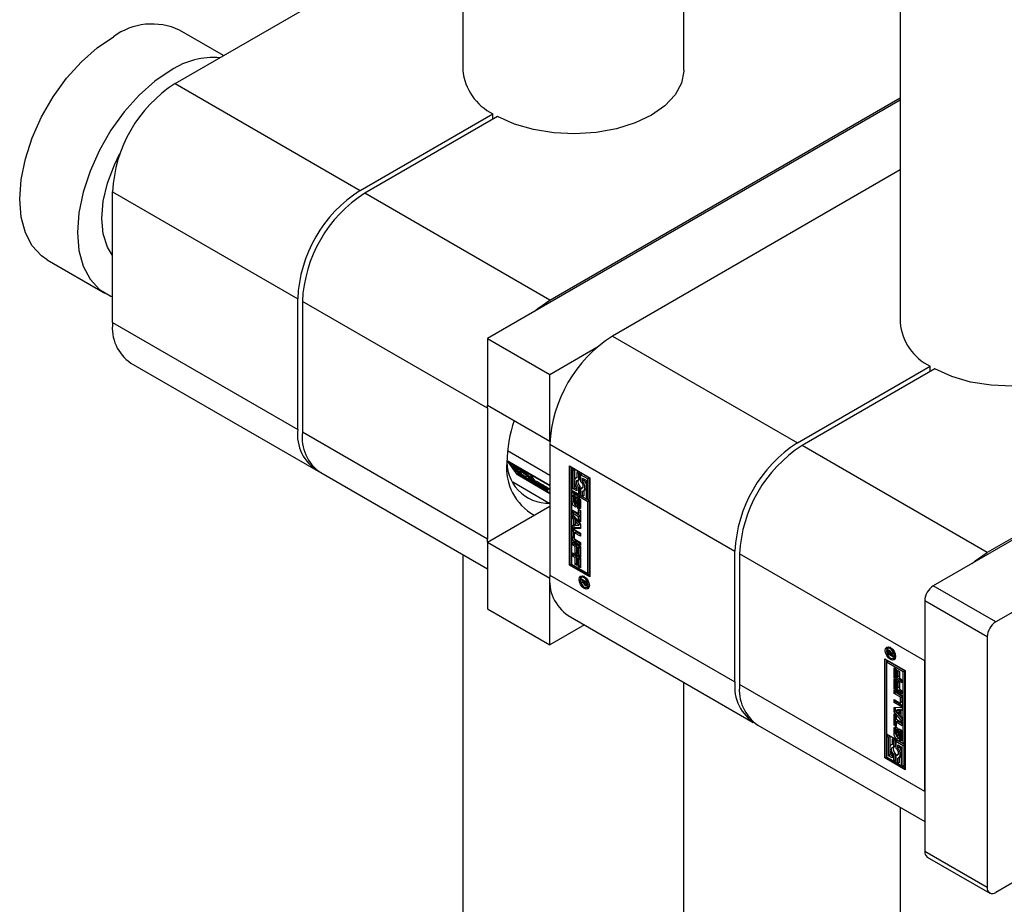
# Paper-space layout 'Sheet1' of a CAD drawing. Header units: millimetres. Extents: x 0 to 23548, y 0 to 16632.
# Tile 5 of 143: x 5978 to 6056, y 2757 to 2827. Entities that reach past the tile are written whole.
import ezdxf

# ---------------------------------------------------------------- set-up
doc = ezdxf.new("R2010")
doc.units = ezdxf.units.MM
doc.linetypes.add('SLD-Sólida', pattern=[0])

psp = doc.layouts.new('Sheet1')

# ---------------------------------------------------------------- linework, layer by layer
at = {"color": 7, "linetype": 'SLD-Sólida', "lineweight": 25, "ltscale": 28}
for p, q in [((6013.008, 3663.336), (6013.008, 2823.267)), ((6030.508, 2823.267), (6030.508, 3663.336)), ((6047.657, 3643.334), (6047.657, 2803.265)), ((5990.204, 2822.196), (6013.008, 2835.361)), ((5994.052, 2824.417), (5990.565, 2826.43)), ((5990.204, 2822.196), (6004.867, 2813.731)), ((6019.902, 2805.051), (6047.657, 2821.074)), ((6047.657, 2820.895), (6014.952, 2802.015)), ((6004.867, 2813.731), (6015.388, 2819.804)), ((6015.76, 2819.59), (6005.239, 2813.516)), ((6015.388, 2819.376), (6015.388, 2819.804)), ((6047.657, 2815.359), (6024.852, 2802.194)), ((5985.254, 2813.623), (5999.918, 2805.158)), ((5985.254, 2803.263), (5985.254, 2813.623)), ((6019.902, 2805.051), (6005.239, 2813.516)), ((5980.066, 2808.243), (5984.645, 2805.6)), ((6092.23, 2806.623), (6050.281, 2782.406)), ((5999.918, 2794.798), (5999.918, 2805.158)), ((6014.952, 2796.478), (6000.289, 2804.943)), ((6000.289, 2804.943), (6000.289, 2794.583)), ((6087.961, 2804.337), (6054.55, 2785.049)), ((5985.254, 2803.263), (5999.918, 2794.798)), ((6097.18, 2803.765), (6055.231, 2779.549)), ((6014.952, 2802.015), (6014.952, 2796.728)), ((6014.952, 2802.015), (6019.902, 2799.158)), ((6024.852, 2802.194), (6039.516, 2793.729)), ((6019.902, 2799.158), (6023.624, 2801.307)), ((5986.704, 2800.058), (6001.368, 2791.593)), ((6039.516, 2793.729), (6050.037, 2799.802)), ((6050.408, 2799.588), (6039.887, 2793.514)), ((6050.037, 2799.374), (6050.037, 2799.802)), ((6019.902, 2793.871), (6019.902, 2799.158)), ((6014.952, 2796.728), (6019.902, 2793.871)), ((6014.952, 2796.478), (6014.957, 2796.726)), ((6014.952, 2796.478), (6014.952, 2786.118)), ((6014.952, 2786.118), (6000.289, 2794.583)), ((6019.907, 2793.874), (6019.902, 2793.871)), ((6016.549, 2793.12), (6019.902, 2791.184)), ((6019.902, 2793.621), (6034.566, 2785.156)), ((6019.902, 2793.621), (6019.902, 2783.261)), ((6054.55, 2785.049), (6039.887, 2793.514)), ((6016.521, 2792.346), (6019.902, 2790.394)), ((6017.333, 2791.191), (6016.521, 2792.346)), ((6016.787, 2792.193), (6016.751, 2792.149)), ((6018.174, 2791.327), (6016.751, 2792.149)), ((6016.751, 2792.149), (6017.042, 2791.735)), ((6016.981, 2791.951), (6018.251, 2791.218)), ((6017.119, 2791.755), (6016.981, 2791.951)), ((6017.042, 2791.735), (6017.502, 2791.469)), ((6017.183, 2791.835), (6017.119, 2791.755)), ((6017.329, 2791.634), (6017.119, 2791.755)), ((6017.154, 2791.67), (6017.119, 2791.626)), ((6017.119, 2791.626), (6017.195, 2791.516)), ((6017.579, 2791.36), (6017.119, 2791.626)), ((6017.195, 2791.516), (6017.558, 2791.307)), ((6017.392, 2791.714), (6017.332, 2791.639)), ((6017.392, 2791.393), (6017.38, 2791.41)), ((6017.535, 2791.509), (6017.502, 2791.469)), ((6017.658, 2791.458), (6017.579, 2791.36)), ((6021.449, 2791.906), (6023.074, 2790.968)), ((6021.449, 2784.047), (6021.449, 2791.906)), ((6021.573, 2791.835), (6021.573, 2784.118)), ((6021.726, 2791.712), (6021.602, 2791.641)), ((6021.602, 2791.641), (6021.602, 2789.997)), ((6021.756, 2791.552), (6021.602, 2791.641)), ((6021.879, 2791.624), (6021.726, 2791.712)), ((6021.879, 2791.624), (6021.756, 2791.552)), ((6021.756, 2790.085), (6021.756, 2791.552)), ((6021.879, 2790.854), (6021.879, 2791.624)), ((6022.155, 2791.464), (6022.031, 2791.393)), ((6022.308, 2791.376), (6022.155, 2791.464)), ((6001.739, 2791.378), (6014.952, 2783.75)), ((6017.397, 2791.4), (6017.333, 2791.32)), ((6017.333, 2791.32), (6017.41, 2791.211)), ((6018.604, 2790.587), (6017.333, 2791.32)), ((6017.333, 2791.191), (6017.382, 2791.251)), ((6019.902, 2789.708), (6017.333, 2791.191)), ((6017.41, 2791.211), (6018.833, 2790.389)), ((6018.005, 2791.178), (6018.466, 2790.913)), ((6018.09, 2791.311), (6018.026, 2791.232)), ((6018.389, 2791.022), (6018.026, 2791.232)), ((6018.118, 2791.114), (6018.082, 2791.069)), ((6018.542, 2790.804), (6018.082, 2791.069)), ((6018.21, 2791.371), (6018.174, 2791.327)), ((6018.251, 2791.218), (6018.174, 2791.327)), ((6018.322, 2791.307), (6018.251, 2791.218)), ((6018.253, 2790.899), (6018.256, 2790.904)), ((6018.256, 2790.904), (6018.466, 2790.783)), ((6018.335, 2791.248), (6018.294, 2791.272)), ((6018.363, 2791.283), (6018.328, 2791.239)), ((6019.902, 2790.33), (6018.328, 2791.239)), ((6018.328, 2791.239), (6018.987, 2790.301)), ((6018.438, 2791.082), (6018.389, 2791.022)), ((6018.466, 2790.913), (6018.389, 2791.022)), ((6018.514, 2790.973), (6018.466, 2790.913)), ((6018.466, 2790.783), (6018.604, 2790.587)), ((6018.591, 2790.864), (6018.542, 2790.804)), ((6018.833, 2790.389), (6018.542, 2790.804)), ((6018.891, 2790.664), (6019.274, 2790.443)), ((6022.031, 2790.988), (6021.966, 2790.95)), ((6022.185, 2791.304), (6022.031, 2791.393)), ((6022.031, 2791.393), (6022.031, 2790.974)), ((6022.308, 2791.376), (6022.185, 2791.304)), ((6022.185, 2790.773), (6022.185, 2791.304)), ((6022.308, 2790.844), (6022.185, 2790.773)), ((6022.308, 2790.844), (6022.308, 2791.376)), ((6022.462, 2791.287), (6022.338, 2791.216)), ((6022.338, 2791.216), (6022.338, 2790.685)), ((6022.92, 2790.88), (6022.338, 2791.216)), ((6023.044, 2790.951), (6022.462, 2791.287)), ((6022.491, 2790.95), (6022.767, 2790.791)), ((6022.491, 2790.708), (6022.491, 2790.95)), ((6022.615, 2790.78), (6022.491, 2790.708)), ((6022.615, 2790.78), (6022.615, 2790.879)), ((6022.767, 2790.791), (6022.767, 2789.324)), ((6023.044, 2790.951), (6022.92, 2790.88)), ((6022.92, 2789.236), (6022.92, 2790.88)), ((6023.044, 2789.307), (6023.044, 2790.951)), ((6023.074, 2790.968), (6023.074, 2783.109)), ((6019.902, 2788.918), (6016.956, 2790.619)), ((6018.882, 2790.45), (6018.833, 2790.389)), ((6018.918, 2790.457), (6019.076, 2790.366)), ((6018.996, 2790.604), (6018.951, 2790.548)), ((6018.997, 2790.603), (6018.954, 2790.549)), ((6019.014, 2790.593), (6018.974, 2790.543)), ((6018.987, 2790.301), (6019.902, 2789.772)), ((6019.041, 2790.578), (6019.001, 2790.529)), ((6019.329, 2790.34), (6019.001, 2790.529)), ((6019.045, 2790.469), (6019.41, 2790.254)), ((6019.076, 2790.366), (6019.078, 2790.363)), ((6019.128, 2790.42), (6019.093, 2790.377)), ((6019.456, 2790.164), (6019.093, 2790.377)), ((6019.169, 2790.294), (6019.496, 2790.105)), ((6019.263, 2790.24), (6019.224, 2790.191)), ((6019.607, 2789.971), (6019.224, 2790.191)), ((6019.364, 2790.383), (6019.329, 2790.34)), ((6019.388, 2790.365), (6019.355, 2790.324)), ((6019.414, 2790.345), (6019.382, 2790.304)), ((6019.441, 2790.323), (6019.409, 2790.282)), ((6019.455, 2790.311), (6019.421, 2790.269)), ((6019.581, 2790.176), (6019.421, 2790.269)), ((6019.488, 2790.203), (6019.456, 2790.164)), ((6019.527, 2790.174), (6019.497, 2790.137)), ((6019.598, 2790.189), (6019.52, 2790.3)), ((6019.52, 2790.3), (6019.902, 2790.079)), ((6019.555, 2790.151), (6019.526, 2790.114)), ((6019.548, 2790.086), (6019.582, 2790.129)), ((6019.634, 2790.234), (6019.598, 2790.189)), ((6019.882, 2790.025), (6019.598, 2790.189)), ((6019.667, 2790.046), (6019.607, 2789.971)), ((6019.902, 2790.051), (6019.882, 2790.025)), ((6019.902, 2789.996), (6019.882, 2790.025)), ((6021.602, 2789.997), (6022.185, 2789.661)), ((6021.602, 2789.82), (6021.726, 2789.891)), ((6023.044, 2789.13), (6021.726, 2789.891)), ((6021.879, 2790.157), (6021.756, 2790.085)), ((6022.031, 2789.926), (6021.756, 2790.085)), ((6021.879, 2790.157), (6021.879, 2790.464)), ((6022.031, 2790.069), (6021.879, 2790.157)), ((6022.031, 2790.168), (6022.031, 2789.926)), ((6022.308, 2790.264), (6022.185, 2790.192)), ((6022.185, 2789.661), (6022.185, 2790.192)), ((6022.308, 2789.732), (6022.308, 2790.264)), ((6022.462, 2790.175), (6022.338, 2790.104)), ((6022.338, 2790.104), (6022.338, 2789.572)), ((6022.498, 2790.17), (6022.462, 2790.175)), ((6022.491, 2789.484), (6022.491, 2789.903)), ((6022.557, 2789.927), (6022.68, 2789.998)), ((6022.615, 2789.555), (6022.615, 2789.96)), ((6022.92, 2789.059), (6021.602, 2789.82)), ((6021.602, 2789.82), (6021.602, 2784.135)), ((6021.791, 2789.542), (6021.667, 2789.47)), ((6021.667, 2789.029), (6021.667, 2789.47)), ((6021.791, 2789.1), (6021.667, 2789.029)), ((6021.791, 2789.1), (6021.791, 2789.542)), ((6021.834, 2789.342), (6021.834, 2788.964)), ((6021.878, 2789.414), (6021.854, 2789.401)), ((6021.878, 2789.412), (6021.863, 2789.403)), ((6021.878, 2789.402), (6021.874, 2789.4)), ((6021.878, 2789.398), (6021.874, 2789.4)), ((6021.878, 2789.581), (6021.878, 2789.398)), ((6021.919, 2788.912), (6021.928, 2789.321)), ((6022.051, 2789.393), (6021.928, 2789.321)), ((6022.042, 2788.984), (6022.051, 2789.393)), ((6022.062, 2789.464), (6022.051, 2789.393)), ((6022.078, 2789.202), (6022.07, 2788.791)), ((6022.223, 2789.331), (6022.1, 2789.26)), ((6022.226, 2789.332), (6022.102, 2789.261)), ((6022.245, 2789.329), (6022.122, 2789.258)), ((6022.263, 2789.302), (6022.144, 2789.233)), ((6022.281, 2789.266), (6022.157, 2789.194)), ((6022.285, 2789.229), (6022.161, 2789.158)), ((6022.161, 2788.779), (6022.161, 2789.158)), ((6022.308, 2789.732), (6022.185, 2789.661)), ((6022.285, 2788.851), (6022.285, 2789.229)), ((6022.33, 2789.09), (6022.33, 2788.648)), ((6022.338, 2789.572), (6022.491, 2789.484)), ((6022.615, 2789.555), (6022.491, 2789.484)), ((6022.767, 2789.324), (6022.92, 2789.236)), ((6023.044, 2789.307), (6022.92, 2789.236)), ((6023.044, 2789.13), (6022.92, 2789.059)), ((6023.044, 2783.446), (6023.044, 2789.13)), ((6014.952, 2785.868), (6019.902, 2788.726)), ((6021.689, 2788.408), (6022.172, 2788.128)), ((6021.689, 2788.166), (6021.689, 2788.408)), ((6021.812, 2788.238), (6021.812, 2788.336)), ((6021.895, 2788.858), (6022.019, 2788.929)), ((6022.02, 2788.93), (6021.896, 2788.858)), ((6022.034, 2788.947), (6021.91, 2788.875)), ((6022.042, 2788.984), (6021.919, 2788.912)), ((6022.019, 2788.929), (6022.02, 2788.93)), ((6022.118, 2788.538), (6022.119, 2788.722)), ((6022.242, 2788.609), (6022.118, 2788.538)), ((6022.141, 2788.721), (6022.265, 2788.792)), ((6022.274, 2788.802), (6022.15, 2788.73)), ((6022.282, 2788.824), (6022.158, 2788.752)), ((6022.285, 2788.851), (6022.161, 2788.779)), ((6022.172, 2788.456), (6022.329, 2788.366)), ((6022.172, 2788.128), (6022.172, 2788.456)), ((6022.243, 2788.779), (6022.242, 2788.609)), ((6022.296, 2788.2), (6022.296, 2788.385)), ((6022.329, 2788.366), (6022.329, 2787.469)), ((6022.92, 2783.375), (6022.92, 2789.059)), ((6021.812, 2788.238), (6021.689, 2788.166)), ((6022.172, 2787.887), (6021.689, 2788.166)), ((6021.689, 2788.068), (6022.329, 2787.305)), ((6021.689, 2787.81), (6021.689, 2788.068)), ((6021.812, 2787.881), (6021.689, 2787.81)), ((6021.796, 2787.681), (6021.689, 2787.81)), ((6021.919, 2787.753), (6021.796, 2787.681)), ((6021.796, 2787.195), (6021.796, 2787.681)), ((6022.296, 2787.959), (6021.812, 2788.238)), ((6021.812, 2787.881), (6021.812, 2787.92)), ((6021.919, 2787.753), (6021.812, 2787.881)), ((6021.919, 2787.266), (6021.919, 2787.753)), ((6022.059, 2787.588), (6021.935, 2787.516)), ((6022.189, 2787.211), (6021.935, 2787.516)), ((6021.935, 2787.516), (6021.935, 2787.199)), ((6022.313, 2787.282), (6022.059, 2787.588)), ((6022.296, 2788.2), (6022.172, 2788.128)), ((6022.296, 2787.959), (6022.172, 2787.887)), ((6022.172, 2787.559), (6022.172, 2787.887)), ((6022.296, 2787.63), (6022.172, 2787.559)), ((6022.329, 2787.469), (6022.172, 2787.559)), ((6022.296, 2787.63), (6022.296, 2787.959)), ((6022.329, 2787.612), (6022.296, 2787.63)), ((6021.792, 2786.798), (6021.669, 2786.727)), ((6021.669, 2786.215), (6021.669, 2786.727)), ((6021.689, 2787.19), (6021.796, 2787.195)), ((6021.689, 2786.932), (6021.689, 2787.19)), ((6021.812, 2787.004), (6021.689, 2786.932)), ((6022.329, 2786.956), (6021.689, 2786.932)), ((6021.792, 2786.286), (6021.792, 2786.798)), ((6021.919, 2787.266), (6021.796, 2787.195)), ((6021.812, 2787.004), (6021.812, 2787.204)), ((6022.329, 2787.023), (6021.812, 2787.004)), ((6021.867, 2786.841), (6022.329, 2786.574)), ((6021.935, 2787.199), (6022.189, 2787.211)), ((6022.313, 2787.282), (6022.189, 2787.211)), ((6022.329, 2787.305), (6022.329, 2786.956)), ((6014.957, 2785.871), (6014.952, 2786.118)), ((6021.792, 2786.286), (6021.669, 2786.215)), ((6021.826, 2786.55), (6021.826, 2786.21)), ((6021.968, 2786.663), (6021.844, 2786.591)), ((6021.99, 2785.943), (6021.867, 2785.872)), ((6022.013, 2786.658), (6021.889, 2786.587)), ((6022.329, 2786.333), (6021.889, 2786.587)), ((6021.889, 2786.1), (6022.329, 2785.847)), ((6022.329, 2785.748), (6021.99, 2785.943)), ((6022.329, 2786.476), (6022.013, 2786.658)), ((6022.329, 2786.574), (6022.329, 2786.333)), ((6014.952, 2785.868), (6019.902, 2783.011)), ((6014.952, 2785.868), (6014.952, 2780.581)), ((6021.689, 2785.89), (6022.329, 2785.521)), ((6021.689, 2785.651), (6021.689, 2785.89)), ((6021.812, 2785.722), (6021.689, 2785.651)), ((6021.907, 2785.525), (6021.689, 2785.651)), ((6021.812, 2785.722), (6021.812, 2785.819)), ((6022.03, 2785.597), (6021.812, 2785.722)), ((6022.329, 2785.605), (6021.867, 2785.872)), ((6022.03, 2785.597), (6021.907, 2785.525)), ((6021.907, 2784.984), (6021.907, 2785.525)), ((6022.03, 2785.055), (6022.03, 2785.597)), ((6022.187, 2785.506), (6022.063, 2785.435)), ((6022.172, 2785.372), (6022.063, 2785.435)), ((6022.063, 2785.435), (6022.063, 2784.893)), ((6022.296, 2785.443), (6022.172, 2785.372)), ((6022.172, 2784.803), (6022.172, 2785.372)), ((6022.296, 2785.443), (6022.187, 2785.506)), ((6022.296, 2784.874), (6022.296, 2785.443)), ((6022.329, 2785.847), (6022.329, 2785.605)), ((6022.329, 2785.521), (6022.329, 2784.713)), ((6013.008, 2784.873), (6013.008, 2727.507)), ((6021.689, 2785.011), (6022.329, 2784.642)), ((6021.689, 2784.772), (6021.689, 2785.011)), ((6021.812, 2784.843), (6021.689, 2784.772)), ((6021.907, 2784.646), (6021.689, 2784.772)), ((6021.812, 2784.843), (6021.812, 2784.94)), ((6022.03, 2784.717), (6021.812, 2784.843)), ((6022.03, 2785.055), (6021.907, 2784.984)), ((6022.063, 2784.893), (6021.907, 2784.984)), ((6022.03, 2784.717), (6021.907, 2784.646)), ((6021.907, 2784.105), (6021.907, 2784.646)), ((6022.063, 2785.036), (6022.03, 2785.055)), ((6022.03, 2784.176), (6022.03, 2784.717)), ((6022.187, 2784.627), (6022.063, 2784.556)), ((6022.172, 2784.493), (6022.063, 2784.556)), ((6022.063, 2784.556), (6022.063, 2784.014)), ((6022.296, 2784.874), (6022.172, 2784.803)), ((6022.329, 2784.713), (6022.172, 2784.803)), ((6022.296, 2784.564), (6022.172, 2784.493)), ((6022.172, 2783.924), (6022.172, 2784.493)), ((6022.296, 2784.564), (6022.187, 2784.627)), ((6022.329, 2784.855), (6022.296, 2784.874)), ((6022.296, 2783.995), (6022.296, 2784.564)), ((6022.329, 2784.642), (6022.329, 2783.834)), ((6034.566, 2774.796), (6034.566, 2785.156)), ((6049.601, 2776.476), (6034.937, 2784.941)), ((6034.937, 2784.941), (6034.937, 2774.581)), ((6021.573, 2784.118), (6021.449, 2784.047)), ((6023.074, 2783.109), (6021.449, 2784.047)), ((6021.573, 2784.118), (6023.074, 2783.252)), ((6021.602, 2784.135), (6022.92, 2783.375)), ((6022.03, 2784.176), (6021.907, 2784.105)), ((6022.063, 2784.014), (6021.907, 2784.105)), ((6022.063, 2784.157), (6022.03, 2784.176)), ((6022.296, 2783.995), (6022.172, 2783.924)), ((6022.329, 2783.834), (6022.172, 2783.924)), ((6022.329, 2783.976), (6022.296, 2783.995)), ((6019.902, 2783.261), (6034.566, 2774.796)), ((6019.902, 2783.011), (6019.907, 2783.014)), ((6019.902, 2777.724), (6019.902, 2783.011)), ((6022.394, 2782.964), (6022.838, 2782.708)), ((6022.394, 2782.863), (6022.394, 2782.964)), ((6022.481, 2782.914), (6022.394, 2782.863)), ((6022.6, 2782.745), (6022.394, 2782.863)), ((6022.521, 2783.141), (6022.398, 2783.069)), ((6022.609, 2783.162), (6022.521, 2783.141)), ((6022.92, 2783.375), (6023.044, 2783.446)), ((6022.394, 2782.73), (6022.6, 2782.745)), ((6022.394, 2782.613), (6022.394, 2782.73)), ((6022.518, 2782.684), (6022.394, 2782.613)), ((6022.565, 2782.641), (6022.394, 2782.613)), ((6022.518, 2782.684), (6022.518, 2782.739)), ((6022.62, 2782.701), (6022.518, 2782.684)), ((6022.623, 2782.674), (6022.565, 2782.641)), ((6022.687, 2782.795), (6022.6, 2782.745)), ((6022.707, 2782.783), (6022.62, 2782.733)), ((6022.765, 2782.649), (6022.62, 2782.733)), ((6022.62, 2782.733), (6022.62, 2782.71)), ((6022.697, 2782.545), (6022.628, 2782.505)), ((6022.819, 2782.517), (6022.695, 2782.446)), ((6022.744, 2782.536), (6022.838, 2782.59)), ((6022.838, 2782.595), (6022.754, 2782.546)), ((6022.838, 2782.629), (6022.764, 2782.587)), ((6022.764, 2782.587), (6022.765, 2782.599)), ((6022.838, 2782.691), (6022.765, 2782.649)), ((6022.838, 2782.654), (6022.765, 2782.613)), ((6022.765, 2782.613), (6022.765, 2782.649)), ((6022.838, 2782.641), (6022.765, 2782.599)), ((6022.765, 2782.599), (6022.765, 2782.613)), ((6022.8, 2782.434), (6022.791, 2782.429)), ((6022.838, 2782.708), (6022.838, 2782.54)), ((6022.846, 2782.293), (6022.97, 2782.364)), ((6055.231, 2779.549), (6050.281, 2782.406)), ((6097.18, 2782.331), (6055.231, 2758.115)), ((6014.952, 2780.581), (6019.902, 2777.724)), ((6054.55, 2778.37), (6049.601, 2781.227)), ((6049.601, 2781.227), (6049.601, 2761.365)), ((6021.352, 2780.056), (6036.016, 2771.591)), ((6022.647, 2779.308), (6019.902, 2777.724)), ((6054.55, 2778.37), (6054.55, 2758.508)), ((6046.781, 2777.516), (6046.657, 2777.444)), ((6046.868, 2777.537), (6046.781, 2777.516)), ((6046.429, 2776.628), (6048.054, 2775.69)), ((6046.429, 2768.769), (6046.429, 2776.628)), ((6046.789, 2777.269), (6046.665, 2777.197)), ((6046.665, 2777.029), (6046.665, 2777.197)), ((6046.752, 2777.079), (6046.665, 2777.029)), ((6047.109, 2776.773), (6046.665, 2777.029)), ((6046.763, 2777.312), (6046.674, 2777.261)), ((6046.739, 2777.15), (6046.738, 2777.138)), ((6046.738, 2777.138), (6046.738, 2777.124)), ((6046.738, 2777.124), (6046.738, 2777.088)), ((6046.738, 2777.088), (6046.883, 2777.004)), ((6046.854, 2777.256), (6046.759, 2777.201)), ((6046.862, 2777.247), (6046.784, 2777.202)), ((6046.789, 2777.218), (6046.789, 2777.269)), ((6046.88, 2777.226), (6046.814, 2777.187)), ((6046.917, 2777.164), (6046.861, 2777.132)), ((6047.006, 2777.099), (6046.883, 2777.027)), ((6047.006, 2777.075), (6046.883, 2777.004)), ((6046.883, 2777.004), (6046.883, 2777.027)), ((6047.027, 2777.064), (6046.903, 2776.992)), ((6047.109, 2777.007), (6046.903, 2776.992)), ((6046.903, 2776.992), (6047.109, 2776.873)), ((6046.94, 2777.013), (6046.919, 2777.025)), ((6046.938, 2777.096), (6047.109, 2777.124)), ((6047.006, 2777.099), (6047.006, 2777.107)), ((6047.006, 2777.075), (6047.006, 2777.099)), ((6047.109, 2777.07), (6047.027, 2777.064)), ((6047.105, 2776.668), (6047.229, 2776.739)), ((6047.109, 2777.124), (6047.109, 2777.007)), ((6047.109, 2776.873), (6047.109, 2776.773)), ((6046.553, 2776.556), (6046.553, 2768.84)), ((6046.583, 2776.362), (6046.706, 2776.434)), ((6047.901, 2775.602), (6046.583, 2776.362)), ((6046.583, 2776.362), (6046.583, 2770.678)), ((6048.024, 2775.673), (6046.706, 2776.434)), ((6047.174, 2775.903), (6047.331, 2775.813)), ((6047.174, 2775.095), (6047.174, 2775.903)), ((6047.298, 2775.166), (6047.298, 2775.832)), ((6047.331, 2775.813), (6047.331, 2775.244)), ((6049.601, 2766.116), (6049.601, 2776.476)), ((6047.298, 2775.166), (6047.174, 2775.095)), ((6047.814, 2774.726), (6047.174, 2775.095)), ((6047.174, 2775.024), (6047.331, 2774.934)), ((6047.174, 2774.216), (6047.174, 2775.024)), ((6047.814, 2774.868), (6047.298, 2775.166)), ((6047.331, 2775.244), (6047.44, 2775.181)), ((6047.44, 2775.723), (6047.596, 2775.632)), ((6047.44, 2775.181), (6047.44, 2775.723)), ((6047.564, 2775.253), (6047.44, 2775.181)), ((6047.564, 2775.253), (6047.564, 2775.651)), ((6047.596, 2775.632), (6047.596, 2775.091)), ((6047.596, 2775.091), (6047.814, 2774.965)), ((6048.024, 2775.673), (6047.901, 2775.602)), ((6047.901, 2769.917), (6047.901, 2775.602)), ((6048.024, 2769.989), (6048.024, 2775.673)), ((6048.054, 2775.69), (6048.054, 2767.831)), ((6030.508, 2727.507), (6030.508, 2774.77)), ((6049.601, 2766.116), (6034.937, 2774.581)), ((6047.298, 2774.287), (6047.174, 2774.216)), ((6047.298, 2774.287), (6047.298, 2774.953)), ((6047.814, 2773.989), (6047.298, 2774.287)), ((6047.331, 2774.934), (6047.331, 2774.365)), ((6047.331, 2774.365), (6047.44, 2774.302)), ((6047.44, 2774.844), (6047.596, 2774.753)), ((6047.44, 2774.302), (6047.44, 2774.844)), ((6047.564, 2774.374), (6047.44, 2774.302)), ((6047.564, 2774.374), (6047.564, 2774.772)), ((6047.596, 2774.753), (6047.596, 2774.212)), ((6047.814, 2774.965), (6047.814, 2774.726)), ((6047.814, 2773.847), (6047.174, 2774.216)), ((6047.174, 2774.132), (6047.636, 2773.865)), ((6047.174, 2773.89), (6047.174, 2774.132)), ((6047.298, 2773.962), (6047.174, 2773.89)), ((6047.614, 2773.637), (6047.174, 2773.89)), ((6047.298, 2773.962), (6047.298, 2774.06)), ((6047.737, 2773.708), (6047.298, 2773.962)), ((6047.596, 2774.212), (6047.814, 2774.086)), ((6047.737, 2773.708), (6047.614, 2773.637)), ((6047.801, 2773.598), (6047.677, 2773.527)), ((6047.677, 2773.187), (6047.677, 2773.527)), ((6047.801, 2773.258), (6047.801, 2773.598)), ((6047.814, 2774.086), (6047.814, 2773.847)), ((6047.834, 2773.522), (6047.834, 2773.01)), ((6047.174, 2773.404), (6047.614, 2773.15)), ((6047.174, 2773.162), (6047.174, 2773.404)), ((6047.298, 2773.234), (6047.174, 2773.162)), ((6047.636, 2772.896), (6047.174, 2773.162)), ((6047.174, 2772.781), (6047.814, 2772.805)), ((6047.174, 2772.432), (6047.174, 2772.781)), ((6047.298, 2773.234), (6047.298, 2773.332)), ((6047.76, 2772.967), (6047.298, 2773.234)), ((6047.298, 2772.503), (6047.298, 2772.786)), ((6047.76, 2772.967), (6047.636, 2772.896)), ((6047.658, 2773.146), (6047.782, 2773.217)), ((6047.801, 2773.258), (6047.677, 2773.187)), ((6047.814, 2772.805), (6047.814, 2772.547)), ((6047.298, 2772.503), (6047.174, 2772.432)), ((6047.814, 2771.669), (6047.174, 2772.432)), ((6047.174, 2772.268), (6047.331, 2772.178)), ((6047.174, 2771.371), (6047.174, 2772.268)), ((6047.814, 2771.888), (6047.298, 2772.503)), ((6047.298, 2771.443), (6047.298, 2772.197)), ((6047.438, 2772.597), (6047.314, 2772.526)), ((6047.568, 2772.538), (6047.314, 2772.526)), ((6047.314, 2772.526), (6047.568, 2772.221)), ((6047.331, 2772.178), (6047.331, 2771.85)), ((6047.691, 2772.61), (6047.438, 2772.597)), ((6047.691, 2772.61), (6047.568, 2772.538)), ((6047.568, 2772.221), (6047.568, 2772.538)), ((6047.691, 2772.292), (6047.568, 2772.221)), ((6047.691, 2772.292), (6047.691, 2772.61)), ((6047.814, 2772.604), (6047.707, 2772.542)), ((6047.814, 2772.547), (6047.707, 2772.542)), ((6047.707, 2772.542), (6047.707, 2772.056)), ((6047.707, 2772.056), (6047.814, 2771.927)), ((6047.814, 2771.927), (6047.814, 2771.669)), ((6036.387, 2771.376), (6049.601, 2763.748)), ((6047.297, 2771.161), (6047.173, 2771.089)), ((6047.298, 2771.443), (6047.174, 2771.371)), ((6047.331, 2771.281), (6047.174, 2771.371)), ((6047.297, 2770.719), (6047.297, 2771.161)), ((6047.331, 2771.424), (6047.298, 2771.443)), ((6047.331, 2771.85), (6047.814, 2771.571)), ((6047.454, 2771.68), (6047.331, 2771.609)), ((6047.331, 2771.609), (6047.331, 2771.281)), ((6047.814, 2771.329), (6047.331, 2771.609)), ((6047.384, 2771.199), (6047.384, 2771.015)), ((6047.814, 2771.472), (6047.454, 2771.68)), ((6047.814, 2771.571), (6047.814, 2771.329)), ((6046.583, 2770.678), (6047.901, 2769.917)), ((6046.706, 2770.572), (6046.583, 2770.501)), ((6046.736, 2770.413), (6046.583, 2770.501)), ((6046.583, 2770.501), (6046.583, 2768.857)), ((6046.86, 2770.484), (6046.706, 2770.572)), ((6046.86, 2770.484), (6046.736, 2770.413)), ((6046.736, 2768.946), (6046.736, 2770.413)), ((6046.86, 2769.714), (6046.86, 2770.484)), ((6047.173, 2770.647), (6047.173, 2771.089)), ((6047.297, 2770.719), (6047.173, 2770.647)), ((6047.342, 2770.958), (6047.342, 2770.579)), ((6047.384, 2771.029), (6047.362, 2771.016)), ((6047.384, 2771.028), (6047.369, 2771.019)), ((6047.403, 2770.477), (6047.527, 2770.549)), ((6047.539, 2770.561), (6047.415, 2770.49)), ((6047.546, 2770.584), (6047.423, 2770.513)), ((6047.424, 2770.535), (6047.433, 2770.946)), ((6047.548, 2770.606), (6047.424, 2770.535)), ((6047.557, 2771.018), (6047.433, 2770.946)), ((6047.548, 2770.606), (6047.557, 2771.018)), ((6047.568, 2771.082), (6047.557, 2771.018)), ((6047.584, 2770.825), (6047.575, 2770.416)), ((6047.731, 2770.951), (6047.608, 2770.879)), ((6047.763, 2770.929), (6047.644, 2770.861)), ((6047.649, 2770.336), (6047.773, 2770.408)), ((6047.778, 2770.412), (6047.654, 2770.34)), ((6047.784, 2770.892), (6047.662, 2770.822)), ((6047.789, 2770.435), (6047.665, 2770.364)), ((6047.793, 2770.844), (6047.669, 2770.773)), ((6047.669, 2770.395), (6047.669, 2770.773)), ((6047.793, 2770.466), (6047.669, 2770.395)), ((6047.749, 2770.227), (6047.749, 2770.394)), ((6047.793, 2770.466), (6047.793, 2770.844)), ((6047.835, 2770.708), (6047.835, 2770.267)), ((6047.012, 2769.848), (6046.946, 2769.81)), ((6047.135, 2770.325), (6047.012, 2770.253)), ((6047.165, 2770.165), (6047.012, 2770.253)), ((6047.012, 2770.253), (6047.012, 2769.834)), ((6047.289, 2770.236), (6047.135, 2770.325)), ((6047.289, 2770.236), (6047.165, 2770.165)), ((6047.165, 2769.633), (6047.165, 2770.165)), ((6047.289, 2769.705), (6047.165, 2769.633)), ((6047.289, 2769.705), (6047.289, 2770.236)), ((6047.442, 2770.148), (6047.318, 2770.076)), ((6047.901, 2769.74), (6047.318, 2770.076)), ((6047.318, 2770.076), (6047.318, 2769.545)), ((6048.024, 2769.812), (6047.442, 2770.148)), ((6047.472, 2769.569), (6047.472, 2769.811)), ((6047.472, 2769.811), (6047.747, 2769.652)), ((6047.595, 2769.64), (6047.472, 2769.569)), ((6047.595, 2769.64), (6047.595, 2769.739)), ((6047.625, 2770.339), (6047.629, 2770.337)), ((6047.625, 2770.156), (6047.625, 2770.339)), ((6047.749, 2770.227), (6047.625, 2770.156)), ((6047.747, 2769.652), (6047.747, 2768.185)), ((6047.901, 2769.917), (6048.024, 2769.989)), ((6048.024, 2769.812), (6047.901, 2769.74)), ((6047.901, 2768.096), (6047.901, 2769.74)), ((6048.024, 2768.168), (6048.024, 2769.812)), ((6046.553, 2768.84), (6046.429, 2768.769)), ((6048.054, 2767.974), (6046.553, 2768.84)), ((6046.583, 2768.857), (6047.165, 2768.521)), ((6046.86, 2769.017), (6046.736, 2768.946)), ((6047.012, 2768.787), (6046.736, 2768.946)), ((6046.86, 2769.017), (6046.86, 2769.324)), ((6047.012, 2768.929), (6046.86, 2769.017)), ((6047.012, 2769.029), (6047.012, 2768.787)), ((6047.289, 2769.124), (6047.165, 2769.052)), ((6047.165, 2768.521), (6047.165, 2769.052)), ((6047.289, 2768.592), (6047.289, 2769.124)), ((6047.442, 2769.035), (6047.318, 2768.964)), ((6047.318, 2768.964), (6047.318, 2768.433)), ((6047.479, 2769.031), (6047.442, 2769.035)), ((6047.537, 2768.787), (6047.661, 2768.859)), ((6047.595, 2768.415), (6047.595, 2768.821)), ((6048.054, 2767.831), (6046.429, 2768.769)), ((6047.289, 2768.592), (6047.165, 2768.521)), ((6047.318, 2768.433), (6047.472, 2768.344)), ((6047.472, 2768.344), (6047.472, 2768.763)), ((6047.595, 2768.415), (6047.472, 2768.344)), ((6047.747, 2768.185), (6047.901, 2768.096)), ((6048.024, 2768.168), (6047.901, 2768.096)), ((6047.657, 2764.871), (6047.657, 2707.505)), ((6054.55, 2758.508), (6049.601, 2761.365)), ((6049.8, 2760.924), (6054.75, 2758.067))]:
    psp.add_line(p, q, dxfattribs=at)
at = {"color": 7, "linetype": 'SLD-Sólida', "lineweight": 25, "ltscale": 28, "flags": 128}
for points in [[(5980.066, 2808.243), (5979.628, 2808.542), (5978.886, 2809.338), (5978.339, 2810.376), (5978.004, 2811.627), (5977.891, 2813.05), (5978.004, 2814.604), (5978.339, 2816.241), (5978.886, 2817.911), (5979.628, 2819.564), (5980.543, 2821.149), (5981.604, 2822.618), (5982.777, 2823.927), (5984.027, 2825.036), (5985.316, 2825.91)], [(5989.894, 2823.267), (5988.605, 2822.393), (5987.355, 2821.284), (5986.182, 2819.975), (5985.122, 2818.506), (5984.207, 2816.921), (5983.464, 2815.268), (5982.918, 2813.598), (5982.583, 2811.961), (5982.47, 2810.407), (5982.583, 2808.984), (5982.918, 2807.733), (5983.464, 2806.695), (5984.207, 2805.899), (5985.122, 2805.37), (5985.254, 2805.322)], [(6030.508, 2823.267), (6030.507, 2823.192), (6030.321, 2822.226), (6029.817, 2821.299), (6029.015, 2820.445), (6027.946, 2819.696), (6026.647, 2819.078), (6025.167, 2818.615), (6023.562, 2818.325), (6021.89, 2818.217), (6020.213, 2818.296), (6018.593, 2818.558), (6017.09, 2818.995), (6015.76, 2819.59)], [(5985.254, 2808.591), (5984.843, 2809.246), (5984.503, 2810.288), (5984.388, 2811.515), (5984.503, 2812.873), (5984.843, 2814.308), (5985.394, 2815.759), (5985.837, 2816.65)], [(6018.675, 2804.164), (6018.937, 2804.384), (6019.902, 2805.051)], [(6065.157, 2803.265), (6065.156, 2803.19), (6064.969, 2802.224), (6064.465, 2801.297), (6063.664, 2800.443), (6062.594, 2799.694), (6061.295, 2799.076), (6059.816, 2798.613), (6058.21, 2798.323), (6056.538, 2798.215), (6054.861, 2798.294), (6053.241, 2798.556), (6051.738, 2798.993), (6050.408, 2799.588)], [(6017.502, 2791.469), (6017.502, 2791.501), (6017.53, 2791.51), (6017.585, 2791.494), (6017.661, 2791.456), (6017.75, 2791.399), (6017.843, 2791.329), (6017.931, 2791.253), (6018.005, 2791.178)], [(6018.082, 2791.069), (6018.083, 2791.037), (6018.054, 2791.028), (6017.999, 2791.044), (6017.924, 2791.082), (6017.835, 2791.139), (6017.741, 2791.209), (6017.653, 2791.285), (6017.579, 2791.36)], [(6019.093, 2790.377), (6019.009, 2790.432), (6018.921, 2790.501), (6018.845, 2790.573), (6018.791, 2790.636), (6018.768, 2790.682), (6018.778, 2790.704), (6018.822, 2790.697), (6018.891, 2790.664)], [(6022.031, 2790.974), (6021.953, 2790.942), (6021.894, 2790.879), (6021.856, 2790.79), (6021.844, 2790.679), (6021.856, 2790.554), (6021.894, 2790.422), (6021.953, 2790.291), (6022.031, 2790.168)], [(6022.185, 2790.192), (6022.11, 2790.278), (6022.05, 2790.38), (6022.012, 2790.487), (6021.998, 2790.59), (6022.012, 2790.678), (6022.05, 2790.741), (6022.11, 2790.774), (6022.185, 2790.773)], [(6022.338, 2790.685), (6022.413, 2790.599), (6022.473, 2790.497), (6022.511, 2790.389), (6022.524, 2790.286), (6022.511, 2790.199), (6022.473, 2790.136), (6022.413, 2790.103), (6022.338, 2790.104)], [(6022.491, 2789.903), (6022.569, 2789.935), (6022.629, 2789.997), (6022.666, 2790.087), (6022.679, 2790.197), (6022.666, 2790.322), (6022.629, 2790.455), (6022.569, 2790.586), (6022.491, 2790.708)], [(6018.954, 2790.549), (6018.952, 2790.549), (6018.951, 2790.548), (6018.951, 2790.548), (6018.951, 2790.547), (6018.951, 2790.545), (6018.951, 2790.544), (6018.952, 2790.542), (6018.954, 2790.54)], [(6019.41, 2790.254), (6019.495, 2790.198), (6019.581, 2790.13), (6019.656, 2790.059), (6019.708, 2789.996), (6019.731, 2789.951), (6019.719, 2789.93), (6019.676, 2789.937), (6019.607, 2789.971)], [(6021.667, 2789.47), (6021.672, 2789.515), (6021.684, 2789.552), (6021.703, 2789.582), (6021.73, 2789.602), (6021.762, 2789.613), (6021.798, 2789.612), (6021.837, 2789.602), (6021.878, 2789.581)], [(6021.802, 2789.612), (6021.795, 2789.586), (6021.791, 2789.542)], [(6021.791, 2789.1), (6021.806, 2789.003), (6021.84, 2788.921)], [(6021.928, 2789.321), (6021.943, 2789.402), (6021.986, 2789.452), (6022.051, 2789.465), (6022.128, 2789.439), (6022.205, 2789.376), (6022.271, 2789.288), (6022.315, 2789.188), (6022.33, 2789.09)], [(6022.226, 2789.332), (6022.224, 2789.331), (6022.223, 2789.331)], [(6022.281, 2789.266), (6022.28, 2789.27), (6022.279, 2789.274)], [(6022.07, 2788.791), (6022.053, 2788.713), (6022.008, 2788.665), (6021.943, 2788.654), (6021.866, 2788.682), (6021.79, 2788.744), (6021.726, 2788.832), (6021.683, 2788.932), (6021.667, 2789.029)], [(6021.859, 2788.876), (6021.863, 2788.87), (6021.868, 2788.865), (6021.873, 2788.861), (6021.878, 2788.858), (6021.883, 2788.857), (6021.888, 2788.856), (6021.892, 2788.856), (6021.896, 2788.858)], [(6022.33, 2788.648), (6022.326, 2788.603), (6022.314, 2788.566), (6022.294, 2788.536), (6022.267, 2788.516), (6022.235, 2788.505), (6022.199, 2788.506), (6022.159, 2788.517), (6022.118, 2788.538)], [(6022.242, 2788.609), (6022.283, 2788.588), (6022.319, 2788.578)], [(6021.803, 2786.866), (6021.796, 2786.841), (6021.792, 2786.798)], [(6053.323, 2784.162), (6053.585, 2784.382), (6054.55, 2785.049)], [(6022.622, 2783.154), (6022.779, 2783.028), (6022.912, 2782.848), (6023, 2782.643), (6023.032, 2782.444), (6023, 2782.281), (6022.912, 2782.179), (6022.779, 2782.153), (6022.622, 2782.208), (6022.465, 2782.334), (6022.332, 2782.514), (6022.243, 2782.718), (6022.212, 2782.918), (6022.243, 2783.081), (6022.332, 2783.183), (6022.465, 2783.209), (6022.622, 2783.154)], [(6022.622, 2783.047), (6022.5, 2783.089), (6022.398, 2783.069), (6022.329, 2782.99), (6022.305, 2782.864), (6022.329, 2782.71), (6022.398, 2782.552), (6022.5, 2782.413), (6022.622, 2782.315), (6022.743, 2782.273), (6022.846, 2782.293), (6022.915, 2782.372), (6022.939, 2782.498), (6022.915, 2782.652), (6022.846, 2782.81), (6022.743, 2782.949), (6022.622, 2783.047)], [(6022.336, 2783.004), (6022.367, 2783.152), (6022.401, 2783.207)], [(6022.967, 2782.226), (6022.902, 2782.225), (6022.759, 2782.272)], [(6022.819, 2782.517), (6022.832, 2782.509), (6022.835, 2782.507)], [(6022.97, 2782.364), (6022.97, 2782.364), (6023.031, 2782.429)], [(6046.881, 2776.583), (6046.724, 2776.709), (6046.591, 2776.889), (6046.503, 2777.093), (6046.471, 2777.293), (6046.503, 2777.456), (6046.591, 2777.558), (6046.724, 2777.584), (6046.881, 2777.529), (6047.038, 2777.403), (6047.171, 2777.223), (6047.26, 2777.019), (6047.291, 2776.819), (6047.26, 2776.656), (6047.171, 2776.554), (6047.038, 2776.528), (6046.881, 2776.583)], [(6046.881, 2776.69), (6047.003, 2776.648), (6047.105, 2776.668), (6047.174, 2776.747), (6047.198, 2776.873), (6047.174, 2777.027), (6047.105, 2777.185), (6047.003, 2777.324), (6046.881, 2777.422), (6046.76, 2777.464), (6046.657, 2777.444), (6046.588, 2777.365), (6046.564, 2777.239), (6046.588, 2777.085), (6046.657, 2776.927), (6046.76, 2776.788), (6046.881, 2776.69)], [(6046.595, 2777.379), (6046.626, 2777.527), (6046.66, 2777.582)], [(6047.226, 2776.601), (6047.162, 2776.6), (6047.018, 2776.647)], [(6047.229, 2776.739), (6047.229, 2776.739), (6047.291, 2776.804)], [(6047.76, 2772.967), (6047.799, 2772.949), (6047.824, 2772.943)], [(6047.173, 2771.089), (6047.177, 2771.133), (6047.189, 2771.171), (6047.209, 2771.201), (6047.236, 2771.221), (6047.268, 2771.232), (6047.304, 2771.231), (6047.344, 2771.22), (6047.384, 2771.199)], [(6047.308, 2771.231), (6047.301, 2771.205), (6047.297, 2771.161)], [(6047.575, 2770.416), (6047.56, 2770.335), (6047.517, 2770.285), (6047.452, 2770.272), (6047.375, 2770.298), (6047.298, 2770.361), (6047.232, 2770.449), (6047.188, 2770.549), (6047.173, 2770.647)], [(6047.297, 2770.719), (6047.312, 2770.621), (6047.348, 2770.535)], [(6047.433, 2770.946), (6047.45, 2771.024), (6047.495, 2771.072), (6047.56, 2771.083), (6047.637, 2771.055), (6047.713, 2770.993), (6047.777, 2770.905), (6047.82, 2770.805), (6047.835, 2770.708)], [(6047.644, 2770.861), (6047.64, 2770.867), (6047.635, 2770.872), (6047.63, 2770.876), (6047.625, 2770.879), (6047.62, 2770.88), (6047.615, 2770.881), (6047.611, 2770.881), (6047.607, 2770.879)], [(6047.012, 2769.834), (6046.933, 2769.802), (6046.874, 2769.74), (6046.837, 2769.65), (6046.824, 2769.54), (6046.837, 2769.415), (6046.874, 2769.282), (6046.933, 2769.151), (6047.012, 2769.029)], [(6047.165, 2769.052), (6047.09, 2769.138), (6047.03, 2769.24), (6046.992, 2769.348), (6046.979, 2769.45), (6046.992, 2769.538), (6047.03, 2769.601), (6047.09, 2769.634), (6047.165, 2769.633)], [(6047.472, 2768.763), (6047.55, 2768.795), (6047.609, 2768.858), (6047.647, 2768.947), (6047.659, 2769.058), (6047.647, 2769.183), (6047.609, 2769.315), (6047.55, 2769.446), (6047.472, 2769.569)], [(6047.835, 2770.267), (6047.831, 2770.222), (6047.819, 2770.185), (6047.8, 2770.155), (6047.773, 2770.135), (6047.741, 2770.124), (6047.705, 2770.124), (6047.666, 2770.135), (6047.625, 2770.156)], [(6047.749, 2770.227), (6047.79, 2770.207), (6047.824, 2770.197)], [(6047.318, 2769.545), (6047.393, 2769.459), (6047.453, 2769.357), (6047.491, 2769.25), (6047.505, 2769.147), (6047.491, 2769.059), (6047.453, 2768.996), (6047.393, 2768.963), (6047.318, 2768.964)]]:
    psp.add_lwpolyline(points, dxfattribs=at)
at = {"color": 7, "linetype": 'SLD-Sólida', "lineweight": 25, "ltscale": 784}
for centre, radius, start, end in [((5988.375, 2821.78), 5.14, 64.78089, 126.52957), ((5993.235, 2818.19), 6.077, 85.1017, 123.34974), ((6017.275, 2823.65), 4.284, 185.12705, 243.87103), ((5996.001, 2813.134), 10.758, 122.60548, 177.39452), ((6010.664, 2804.669), 10.758, 122.60548, 177.39452), ((6011.035, 2804.454), 10.758, 122.60548, 177.39452), ((5988.584, 2802.839), 3.357, 172.74417, 235.94365), ((6051.923, 2803.648), 4.284, 185.12705, 243.87103), ((6030.649, 2793.132), 10.758, 122.60548, 177.39452), ((6027.657, 2791.989), 11.159, 161.62028, 178.96191), ((6003.271, 2794.404), 3.376, 173.30165, 239.51731), ((6003.619, 2794.159), 3.357, 172.74417, 235.94365), ((6045.312, 2784.667), 10.758, 122.60548, 177.39452), ((6045.684, 2784.452), 10.758, 122.60548, 177.39452), ((6020.67, 2791.701), 4.199, 173.30181, 241.48724), ((6019.795, 2792.247), 3.303, 174.52147, 271.85546), ((6017.198, 2790.602), 1.04, 37.23345, 82.77192), ((6018.387, 2791.936), 1.04, 217.23028, 262.7751), ((6022.597, 2790.636), 0.471, 162.47918, 232.20134), ((6021.82, 2790.183), 0.994, 17.62276, 36.85666), ((6019.754, 2791.111), 1.061, 218.04861, 240.06263), ((6018.948, 2790.494), 0.0556, 62.61208, 84.40232), ((6019.038, 2790.602), 0.105, 216.43911, 230.10863), ((6019.221, 2790.805), 0.379, 228.57172, 233.6452), ((6018.855, 2790.278), 0.29, 59.67546, 65.7831), ((6019.343, 2790.969), 0.583, 233.60535, 236.90175), ((6019.346, 2790.98), 0.593, 237.16401, 239.52148), ((6019.149, 2790.417), 0.0892, 217.13249, 225.93405), ((6019.271, 2790.545), 0.266, 226.12291, 231.72698), ((6019.421, 2790.733), 0.507, 231.63401, 236.0719), ((6019.438, 2790.758), 0.537, 236.0586, 239.86802), ((6018.747, 2789.526), 1.058, 37.94863, 60.08709), ((6019.066, 2789.887), 0.523, 56.54969, 59.89803), ((6019.092, 2789.922), 0.48, 52.8572, 56.82031), ((6019.206, 2790.066), 0.296, 46.90891, 53.58974), ((6019.344, 2790.211), 0.0957, 36.66617, 47.86205), ((6019.132, 2789.632), 0.623, 54.10732, 58.57796), ((6019.626, 2790.324), 0.255, 239.34503, 248.19268), ((6019.225, 2789.76), 0.464, 49.63882, 54.13688), ((6019.505, 2790.075), 0.044, 13.52308, 61.67335), ((6019.541, 2790.105), 0.0199, 238.94386, 287.54893), ((6022.567, 2790.187), 0.22, 300.83916, 334.98006), ((6021.965, 2789.343), 0.131, 166.77154, 180.43091), ((6021.891, 2789.361), 0.0548, 140.0764, 167.52498), ((6021.864, 2789.383), 0.0206, 94.9954, 138.51517), ((6021.862, 2789.379), 0.024, 60.08732, 89.71993), ((6022.234, 2789.2), 0.156, 170.91274, 178.94532), ((6022.161, 2789.211), 0.0814, 153.22709, 170.37182), ((6022.114, 2789.234), 0.0293, 114.5698, 153.90789), ((6022.109, 2789.242), 0.0207, 52.98428, 110.20266), ((6022.09, 2789.209), 0.0587, 24.24361, 57.38086), ((6022.006, 2789.164), 0.154, 11.43201, 26.7326), ((6021.984, 2789.157), 0.177, 0.3674, 12.23693), ((6022.233, 2789.314), 0.0198, 58.74807, 110.84369), ((6022.108, 2789.228), 0.177, 0.3674, 12.23693), ((6022.02, 2788.966), 0.186, 180.60223, 195.82321), ((6021.971, 2788.95), 0.134, 195.03494, 213.49082), ((6022.146, 2789.035), 0.321, 213.48348, 254.12525), ((6021.875, 2788.89), 0.0381, 303.49718, 336.98537), ((6021.81, 2788.918), 0.109, 337.05956, 357.09482), ((6021.999, 2788.962), 0.0381, 303.49718, 336.98537), ((6021.934, 2788.989), 0.109, 337.05956, 357.09482), ((6022.131, 2788.741), 0.0225, 236.84942, 278.18671), ((6022.13, 2788.741), 0.0228, 281.16512, 333.60613), ((6022.097, 2788.763), 0.062, 328.7073, 350.44772), ((6022.027, 2788.779), 0.134, 348.72599, 0.31483), ((6022.253, 2788.813), 0.0236, 300.62512, 333.08952), ((6022.221, 2788.834), 0.062, 328.7073, 350.44772), ((6022.15, 2788.85), 0.134, 348.72599, 0.31483), ((6021.789, 2786.746), 0.122, 50.79671, 189.21404), ((6022.098, 2786.235), 0.43, 182.60548, 237.39452), ((6022.222, 2786.306), 0.43, 182.60548, 237.39452), ((6021.865, 2786.556), 0.0392, 50.79671, 189.21404), ((6021.964, 2786.216), 0.138, 182.60548, 237.39452), ((6021.987, 2786.621), 0.0451, 54.38183, 114.31395), ((6023.232, 2782.837), 3.357, 172.74417, 235.94365), ((6022.856, 2782.691), 0.295, 189.84392, 219.35857), ((6022.883, 2782.709), 0.262, 179.82336, 203.30938), ((6022.819, 2782.655), 0.243, 218.25607, 239.50324), ((6022.765, 2782.663), 0.137, 205.24929, 236.18951), ((6022.756, 2782.648), 0.119, 235.91575, 252.10158), ((6022.758, 2782.521), 0.0982, 230.52953, 289.61569), ((6022.73, 2782.56), 0.0273, 246.49279, 329.89791), ((6022.656, 2782.593), 0.108, 334.53833, 356.82327), ((6022.931, 2782.711), 0.224, 224.9227, 239.99624), ((6022.757, 2782.494), 0.0736, 297.03951, 345.54512), ((6022.608, 2782.54), 0.23, 343.96393, 0.03408), ((6051.078, 2781.16), 1.479, 122.60548, 177.39452), ((6056.028, 2778.303), 1.479, 122.60548, 177.39452), ((6046.895, 2777.197), 0.23, 163.96393, 180.03408), ((6046.746, 2777.243), 0.0736, 117.03951, 165.54512), ((6046.745, 2777.216), 0.0982, 50.52953, 109.61569), ((6046.847, 2777.144), 0.108, 154.53833, 176.82327), ((6046.773, 2777.177), 0.0273, 66.49279, 149.89791), ((6046.747, 2777.089), 0.119, 55.91575, 72.10158), ((6047.047, 2777.267), 0.258, 172.40167, 179.57913), ((6046.684, 2777.082), 0.243, 38.25607, 59.50324), ((6046.738, 2777.074), 0.137, 25.24929, 56.18951), ((6046.62, 2777.028), 0.262, 359.82336, 23.30938), ((6046.647, 2777.046), 0.295, 9.84392, 39.35857), ((6037.919, 2774.402), 3.376, 173.30165, 239.51731), ((6038.267, 2774.157), 3.357, 172.74417, 235.94365), ((6047.539, 2773.521), 0.138, 2.60548, 57.39452), ((6047.404, 2773.502), 0.43, 2.60548, 57.39452), ((6047.663, 2773.592), 0.138, 2.60548, 57.39452), ((6047.638, 2773.181), 0.0392, 230.79671, 9.21404), ((6047.714, 2772.991), 0.122, 230.79671, 9.21404), ((6047.756, 2773.254), 0.0451, 305.69804, 5.62038), ((6047.476, 2770.958), 0.134, 168.72599, 180.31483), ((6047.519, 2770.58), 0.177, 180.3674, 192.23693), ((6047.406, 2770.974), 0.062, 148.7073, 170.44772), ((6047.497, 2770.573), 0.154, 191.43201, 206.7326), ((6047.373, 2770.996), 0.0228, 101.16512, 153.60613), ((6047.413, 2770.528), 0.0587, 204.24361, 237.38086), ((6047.372, 2770.996), 0.0225, 56.84942, 98.18671), ((6047.394, 2770.495), 0.0207, 232.98428, 290.20266), ((6047.651, 2770.653), 0.32, 213.21789, 254.21379), ((6047.389, 2770.503), 0.0293, 294.5698, 333.90789), ((6047.342, 2770.526), 0.0814, 333.22709, 350.37182), ((6047.268, 2770.537), 0.156, 350.91274, 358.94532), ((6047.512, 2770.575), 0.0302, 300.8886, 333.51869), ((6047.466, 2770.598), 0.0814, 333.22709, 350.37182), ((6047.392, 2770.609), 0.156, 350.91274, 358.94532), ((6047.693, 2770.819), 0.109, 157.05956, 177.09482), ((6047.628, 2770.847), 0.0381, 123.49718, 156.98537), ((6047.639, 2770.354), 0.0206, 274.9954, 318.51517), ((6047.532, 2770.787), 0.134, 15.03494, 33.49082), ((6047.612, 2770.376), 0.0548, 320.0764, 347.52498), ((6047.483, 2770.771), 0.186, 0.60223, 15.82321), ((6047.538, 2770.394), 0.131, 346.77154, 0.43091), ((6047.739, 2770.935), 0.018, 60.95102, 116.0321), ((6047.762, 2770.425), 0.0206, 300.10234, 318.60458), ((6047.736, 2770.447), 0.0548, 320.0764, 347.52498), ((6047.609, 2770.842), 0.184, 0.54519, 14.12235), ((6047.662, 2770.465), 0.131, 346.77154, 0.43091), ((6047.578, 2769.496), 0.471, 162.47918, 232.20134), ((6046.8, 2769.044), 0.994, 17.63525, 36.85928), ((6047.64, 2770.358), 0.024, 240.08732, 269.71993), ((6047.548, 2769.048), 0.22, 300.8377, 334.94748), ((6050.059, 2761.307), 0.462, 172.74417, 235.94365), ((6054.965, 2758.44), 0.42, 170.78596, 309.20329)]:
    psp.add_arc(centre, radius, start, end, dxfattribs=at)

doc.saveas('drawing.dxf')
